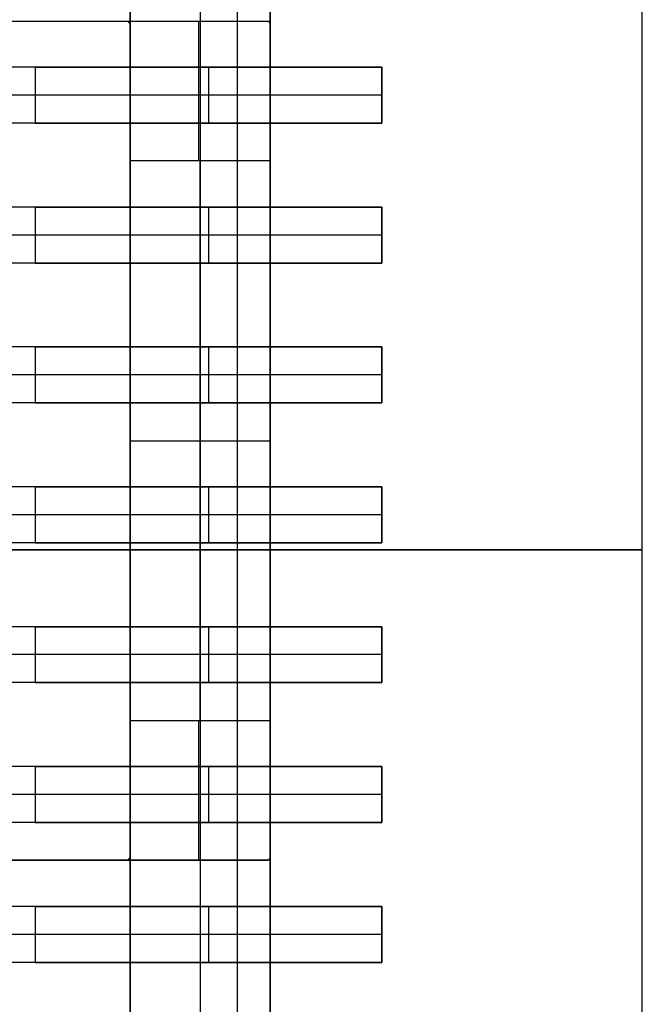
# Model space of a CAD drawing. Extents: x -64 to 57, y 4 to 161.
# Tile 83 of 256: x -53.37 to -51.15, y 74.76 to 78.28. Entities that reach past the tile are written whole.
import ezdxf

# ---------------------------------------------------------------- set-up
doc = ezdxf.new("R2010")
doc.units = 0
doc.layers.add('DEFAULT', color=7, linetype='CONTINUOUS')

msp = doc.modelspace()

# ---------------------------------------------------------------- linework, layer by layer
at = {"layer": 'DEFAULT', "color": 1}
for p, q in [((-52.5933, 71.8052, 66.7186), (-52.5933, 80.9569, 66.7186)), ((-52.5933, 71.8052, 30.4564), (-52.5933, 80.9569, 30.4564)), ((-51.1461, 71.881, 65.0127), (-51.1461, 80.881, 65.0127)), ((-51.1461, 71.881, 66.2859), (-51.1461, 80.881, 66.2859)), ((-51.1461, 71.881, 32.1622), (-51.1461, 80.881, 32.1622)), ((-51.1461, 71.881, 30.8891), (-51.1461, 80.881, 30.8891)), ((-51.1461, 71.881, 65.6493), (-51.1461, 80.881, 65.6493)), ((-51.1461, 71.881, 31.5256), (-51.1461, 80.881, 31.5256)), ((-60.6913, 76.381, 64.6377), (-51.1461, 76.381, 65.0127)), ((-60.6913, 76.381, 32.5372), (-51.1461, 76.381, 32.1622)), ((-51.1461, 76.381, 66.2859), (-54.0405, 76.381, 67.1512)), ((-51.1461, 76.381, 30.8891), (-54.0405, 76.381, 30.0237)), ((-51.1461, 76.381, 65.0127), (-51.1461, 76.381, 66.2859)), ((-51.1461, 76.381, 32.1622), (-51.1461, 76.381, 30.8891))]:
    msp.add_line(p, q, dxfattribs=at)
at = {"layer": 'DEFAULT', "color": 254}
for p, q in [((-52.9768, 68.6562, 42.6588), (-52.9768, 80.3562, 42.6588)), ((-52.9768, 80.3562, 41.9088), (-52.9768, 68.6562, 41.9088)), ((-52.9768, 68.6562, 42.2838), (-52.9768, 80.3562, 42.2838)), ((-52.9768, 78.2611, 42.6588), (-52.9768, 79.9712, 42.6588)), ((-52.9768, 79.9712, 41.3338), (-52.9768, 69.0412, 41.3338)), ((-52.4768, 78.2611, 42.6588), (-52.4768, 79.9712, 42.6588)), ((-52.4768, 79.9712, 41.3338), (-52.4768, 69.0412, 41.3338)), ((-52.9768, 69.2412, 40.0088), (-52.9768, 79.7712, 40.0088)), ((-52.7268, 79.7712, 40.0088), (-52.7268, 69.2412, 40.0088)), ((-52.4768, 69.2412, 40.0088), (-52.4768, 79.7712, 40.0088)), ((-53.6768, 78.2712, 43.2088), (-52.6417, 78.2712, 43.2088)), ((-53.0793, 78.2712, 43.5764), (-53.0793, 78.2712, 42.9621)), ((-52.9869, 78.2712, 42.7588), (-52.4818, 78.2712, 42.7588)), ((-52.9768, 78.2611, 42.6588), (-52.9869, 78.2712, 42.7588)), ((-52.4818, 78.2712, 42.7588), (-52.4768, 78.2611, 42.6588)), ((-52.0768, 78.1062, 37.6788), (-53.3168, 78.1062, 37.6788)), ((-53.3168, 78.1062, 37.4788), (-52.0768, 78.1062, 37.4788)), ((-53.3168, 78.1062, 37.6788), (-53.3168, 77.9062, 37.6788)), ((-53.3168, 78.1062, 37.4788), (-53.3168, 77.9062, 37.4788)), ((-52.9018, 78.1062, 37.4788), (-52.9018, 78.1062, 37.6788)), ((-52.6968, 78.1062, 37.6788), (-52.6968, 77.9062, 37.6788)), ((-52.6968, 78.1062, 37.4788), (-52.6968, 77.9062, 37.4788)), ((-52.0768, 78.1062, 37.4788), (-52.0768, 78.1062, 37.6788)), ((-52.0768, 77.9062, 37.6788), (-52.0768, 78.1062, 37.6788)), ((-52.0768, 77.9062, 37.4788), (-52.0768, 78.1062, 37.4788)), ((-52.0768, 78.1062, 37.5788), (-52.0768, 77.9062, 37.5788)), ((-52.0768, 78.0062, 37.6788), (-53.3168, 78.0062, 37.6788)), ((-52.0768, 78.0062, 37.4788), (-53.3168, 78.0062, 37.4788)), ((-52.0768, 78.0062, 37.4788), (-52.0768, 78.0062, 37.6788)), ((-52.0768, 77.9062, 37.6788), (-53.3168, 77.9062, 37.6788)), ((-53.3168, 77.9062, 37.4788), (-52.0768, 77.9062, 37.4788)), ((-52.9018, 77.9062, 37.4788), (-52.9018, 77.9062, 37.6788)), ((-52.0768, 77.9062, 37.4788), (-52.0768, 77.9062, 37.6788)), ((-52.4768, 77.7712, 42.2588), (-52.9768, 77.7712, 42.2588)), ((-52.9768, 77.7712, 42.2588), (-52.9768, 75.7712, 42.2588)), ((-52.7268, 75.7712, 42.2588), (-52.7268, 77.7712, 42.2588)), ((-52.4768, 77.7712, 42.2588), (-52.4768, 75.7712, 42.2588)), ((-52.0768, 77.6062, 37.6788), (-53.3168, 77.6062, 37.6788)), ((-53.3168, 77.6062, 37.4788), (-52.0768, 77.6062, 37.4788)), ((-53.3168, 77.6062, 37.6788), (-53.3168, 77.4062, 37.6788)), ((-53.3168, 77.6062, 37.4788), (-53.3168, 77.4062, 37.4788)), ((-52.9018, 77.6062, 37.4788), (-52.9018, 77.6062, 37.6788)), ((-52.6968, 77.6062, 37.6788), (-52.6968, 77.4062, 37.6788)), ((-52.6968, 77.6062, 37.4788), (-52.6968, 77.4062, 37.4788)), ((-52.0768, 77.6062, 37.4788), (-52.0768, 77.6062, 37.6788)), ((-52.0768, 77.4062, 37.4788), (-52.0768, 77.6062, 37.4788)), ((-52.0768, 77.6062, 37.6788), (-52.0768, 77.4062, 37.6788)), ((-52.0768, 77.6062, 37.5788), (-52.0768, 77.4062, 37.5788)), ((-52.0768, 77.5062, 37.6788), (-53.3168, 77.5062, 37.6788)), ((-52.0768, 77.5062, 37.4788), (-53.3168, 77.5062, 37.4788)), ((-52.0768, 77.5062, 37.4788), (-52.0768, 77.5062, 37.6788)), ((-52.0768, 77.4062, 37.6788), (-53.3168, 77.4062, 37.6788)), ((-53.3168, 77.4062, 37.4788), (-52.0768, 77.4062, 37.4788)), ((-52.9018, 77.4062, 37.4788), (-52.9018, 77.4062, 37.6788)), ((-52.0768, 77.4062, 37.4788), (-52.0768, 77.4062, 37.6788)), ((-52.0768, 77.1062, 37.6788), (-53.3168, 77.1062, 37.6788)), ((-53.3168, 77.1062, 37.4788), (-52.0768, 77.1062, 37.4788)), ((-53.3168, 77.1062, 37.6788), (-53.3168, 76.9062, 37.6788)), ((-53.3168, 77.1062, 37.4788), (-53.3168, 76.9062, 37.4788)), ((-52.9018, 77.1062, 37.4788), (-52.9018, 77.1062, 37.6788)), ((-52.6968, 77.1062, 37.6788), (-52.6968, 76.9062, 37.6788)), ((-52.6968, 77.1062, 37.4788), (-52.6968, 76.9062, 37.4788)), ((-52.0768, 77.1062, 37.4788), (-52.0768, 77.1062, 37.6788)), ((-52.0768, 76.9062, 37.6788), (-52.0768, 77.1062, 37.6788)), ((-52.0768, 76.9062, 37.4788), (-52.0768, 77.1062, 37.4788)), ((-52.0768, 77.1062, 37.5788), (-52.0768, 76.9062, 37.5788)), ((-52.0768, 77.0062, 37.6788), (-53.3168, 77.0062, 37.6788)), ((-52.0768, 77.0062, 37.4788), (-53.3168, 77.0062, 37.4788)), ((-52.0768, 77.0062, 37.4788), (-52.0768, 77.0062, 37.6788)), ((-52.0768, 76.9062, 37.6788), (-53.3168, 76.9062, 37.6788)), ((-53.3168, 76.9062, 37.4788), (-52.0768, 76.9062, 37.4788)), ((-52.9018, 76.9062, 37.4788), (-52.9018, 76.9062, 37.6788)), ((-52.0768, 76.9062, 37.4788), (-52.0768, 76.9062, 37.6788)), ((-52.9768, 76.7712, 42.2588), (-52.4768, 76.7712, 42.2588)), ((-52.0768, 76.6062, 37.6788), (-53.3168, 76.6062, 37.6788)), ((-53.3168, 76.6062, 37.4788), (-52.0768, 76.6062, 37.4788)), ((-53.3168, 76.6062, 37.6788), (-53.3168, 76.4062, 37.6788)), ((-53.3168, 76.6062, 37.4788), (-53.3168, 76.4062, 37.4788)), ((-52.9018, 76.6062, 37.4788), (-52.9018, 76.6062, 37.6788)), ((-52.6968, 76.6062, 37.6788), (-52.6968, 76.4062, 37.6788)), ((-52.6968, 76.6062, 37.4788), (-52.6968, 76.4062, 37.4788)), ((-52.0768, 76.6062, 37.4788), (-52.0768, 76.6062, 37.6788)), ((-52.0768, 76.4062, 37.4788), (-52.0768, 76.6062, 37.4788)), ((-52.0768, 76.6062, 37.6788), (-52.0768, 76.4062, 37.6788)), ((-52.0768, 76.6062, 37.5788), (-52.0768, 76.4062, 37.5788)), ((-52.0768, 76.5062, 37.6788), (-53.3168, 76.5062, 37.6788)), ((-52.0768, 76.5062, 37.4788), (-53.3168, 76.5062, 37.4788)), ((-52.0768, 76.5062, 37.4788), (-52.0768, 76.5062, 37.6788)), ((-52.0768, 76.4062, 37.6788), (-53.3168, 76.4062, 37.6788)), ((-53.3168, 76.4062, 37.4788), (-52.0768, 76.4062, 37.4788)), ((-52.9018, 76.4062, 37.4788), (-52.9018, 76.4062, 37.6788)), ((-52.0768, 76.4062, 37.4788), (-52.0768, 76.4062, 37.6788)), ((-52.0768, 76.1062, 37.6788), (-53.3168, 76.1062, 37.6788)), ((-53.3168, 76.1062, 37.4788), (-52.0768, 76.1062, 37.4788)), ((-53.3168, 76.1062, 37.6788), (-53.3168, 75.9062, 37.6788)), ((-53.3168, 76.1062, 37.4788), (-53.3168, 75.9062, 37.4788)), ((-52.9018, 76.1062, 37.4788), (-52.9018, 76.1062, 37.6788)), ((-52.6968, 76.1062, 37.6788), (-52.6968, 75.9062, 37.6788)), ((-52.6968, 76.1062, 37.4788), (-52.6968, 75.9062, 37.4788)), ((-52.0768, 76.1062, 37.4788), (-52.0768, 76.1062, 37.6788)), ((-52.0768, 75.9062, 37.6788), (-52.0768, 76.1062, 37.6788)), ((-52.0768, 75.9062, 37.4788), (-52.0768, 76.1062, 37.4788)), ((-52.0768, 76.1062, 37.5788), (-52.0768, 75.9062, 37.5788)), ((-52.0768, 76.0062, 37.6788), (-53.3168, 76.0062, 37.6788)), ((-52.0768, 76.0062, 37.4788), (-53.3168, 76.0062, 37.4788)), ((-52.0768, 76.0062, 37.4788), (-52.0768, 76.0062, 37.6788)), ((-52.0768, 75.9062, 37.6788), (-53.3168, 75.9062, 37.6788)), ((-53.3168, 75.9062, 37.4788), (-52.0768, 75.9062, 37.4788)), ((-52.9018, 75.9062, 37.4788), (-52.9018, 75.9062, 37.6788)), ((-52.0768, 75.9062, 37.4788), (-52.0768, 75.9062, 37.6788)), ((-52.9768, 75.7712, 42.2588), (-52.4768, 75.7712, 42.2588)), ((-52.0768, 75.6062, 37.6788), (-53.3168, 75.6062, 37.6788)), ((-53.3168, 75.6062, 37.4788), (-52.0768, 75.6062, 37.4788)), ((-53.3168, 75.6062, 37.6788), (-53.3168, 75.4062, 37.6788)), ((-53.3168, 75.6062, 37.4788), (-53.3168, 75.4062, 37.4788)), ((-52.9018, 75.6062, 37.4788), (-52.9018, 75.6062, 37.6788)), ((-52.6968, 75.6062, 37.6788), (-52.6968, 75.4062, 37.6788)), ((-52.6968, 75.6062, 37.4788), (-52.6968, 75.4062, 37.4788)), ((-52.0768, 75.6062, 37.4788), (-52.0768, 75.6062, 37.6788)), ((-52.0768, 75.4062, 37.4788), (-52.0768, 75.6062, 37.4788)), ((-52.0768, 75.6062, 37.6788), (-52.0768, 75.4062, 37.6788)), ((-52.0768, 75.6062, 37.5788), (-52.0768, 75.4062, 37.5788)), ((-52.0768, 75.5062, 37.6788), (-53.3168, 75.5062, 37.6788)), ((-52.0768, 75.5062, 37.4788), (-53.3168, 75.5062, 37.4788)), ((-52.0768, 75.5062, 37.4788), (-52.0768, 75.5062, 37.6788)), ((-52.0768, 75.4062, 37.6788), (-53.3168, 75.4062, 37.6788)), ((-53.3168, 75.4062, 37.4788), (-52.0768, 75.4062, 37.4788)), ((-52.9018, 75.4062, 37.4788), (-52.9018, 75.4062, 37.6788)), ((-52.0768, 75.4062, 37.4788), (-52.0768, 75.4062, 37.6788)), ((-52.6417, 75.2712, 43.2088), (-53.6768, 75.2712, 43.2088)), ((-53.0793, 75.2712, 42.9621), (-53.0793, 75.2712, 43.5764)), ((-52.9869, 75.2712, 42.7588), (-52.9768, 75.2813, 42.6588)), ((-52.4818, 75.2712, 42.7588), (-52.9869, 75.2712, 42.7588)), ((-52.9768, 75.2813, 42.6588), (-52.9768, 73.7311, 42.6588)), ((-52.4768, 75.2813, 42.6588), (-52.4818, 75.2712, 42.7588)), ((-52.4768, 73.7311, 42.6588), (-52.4768, 75.2813, 42.6588)), ((-52.0768, 75.1062, 37.6788), (-53.3168, 75.1062, 37.6788)), ((-53.3168, 75.1062, 37.4788), (-52.0768, 75.1062, 37.4788)), ((-53.3168, 75.1062, 37.6788), (-53.3168, 74.9062, 37.6788)), ((-53.3168, 75.1062, 37.4788), (-53.3168, 74.9062, 37.4788)), ((-52.9018, 75.1062, 37.4788), (-52.9018, 75.1062, 37.6788)), ((-52.6968, 75.1062, 37.6788), (-52.6968, 74.9062, 37.6788)), ((-52.6968, 75.1062, 37.4788), (-52.6968, 74.9062, 37.4788)), ((-52.0768, 75.1062, 37.4788), (-52.0768, 75.1062, 37.6788)), ((-52.0768, 74.9062, 37.6788), (-52.0768, 75.1062, 37.6788)), ((-52.0768, 74.9062, 37.4788), (-52.0768, 75.1062, 37.4788)), ((-52.0768, 75.1062, 37.5788), (-52.0768, 74.9062, 37.5788)), ((-52.0768, 75.0062, 37.6788), (-53.3168, 75.0062, 37.6788)), ((-52.0768, 75.0062, 37.4788), (-53.3168, 75.0062, 37.4788)), ((-52.0768, 75.0062, 37.4788), (-52.0768, 75.0062, 37.6788)), ((-52.0768, 74.9062, 37.6788), (-53.3168, 74.9062, 37.6788)), ((-53.3168, 74.9062, 37.4788), (-52.0768, 74.9062, 37.4788)), ((-52.9018, 74.9062, 37.4788), (-52.9018, 74.9062, 37.6788)), ((-52.0768, 74.9062, 37.4788), (-52.0768, 74.9062, 37.6788))]:
    msp.add_line(p, q, dxfattribs=at)
at = {"layer": 'DEFAULT', "color": 254, "extrusion": (-4.37114e-08, 1, 1.06016e-15)}
msp.add_arc((53.4768, 42.6588, 78.2712), 1, 90, 174.2608, dxfattribs=at)
at = {"layer": 'DEFAULT', "color": 254, "extrusion": (-4.37114e-08, 1, 2.83652e-15)}
msp.add_arc((53.4768, 42.6588, 78.2712), 0.5, 90, 168.463, dxfattribs=at)
at = {"layer": 'DEFAULT', "color": 254, "extrusion": (1, 4.37114e-08, 1.19834e-18)}
for centre, start, end in [((77.7712, 42.7588, -52.9768), 270, 348.463), ((75.7712, 42.7588, -52.9768), 191.537, 270), ((75.7712, 42.7588, -52.4768), 191.537, 270)]:
    msp.add_arc(centre, 0.5, start, end, dxfattribs=at)
at = {"layer": 'DEFAULT', "color": 254, "extrusion": (1, 4.37114e-08, 0)}
for centre, start, end in [((77.7712, 42.7588, -52.7319), 270, 360), ((75.7712, 42.7588, -52.7319), 180, 270)]:
    msp.add_arc(centre, 0.5, start, end, dxfattribs=at)
at = {"layer": 'DEFAULT', "color": 254, "extrusion": (1, 4.37114e-08, 2.06177e-15)}
msp.add_arc((77.7712, 42.7588, -52.4768), 0.5, 270, 348.463, dxfattribs=at)
at = {"layer": 'DEFAULT', "color": 254, "extrusion": (-4.37114e-08, 1, 5.18638e-17)}
for centre in [(53.3168, 37.8888, 78.1062), (53.3168, 37.8888, 77.1062), (53.3168, 37.8888, 76.1062), (53.3168, 37.8888, 75.1062)]:
    msp.add_arc(centre, 0.41, 270, 0, dxfattribs=at)
at = {"layer": 'DEFAULT', "color": 254, "extrusion": (-4.37114e-08, 1, 1.16337e-16)}
for centre in [(53.3168, 37.8888, 78.1062), (53.3168, 37.8888, 77.1062), (53.3168, 37.8888, 76.1062), (53.3168, 37.8888, 75.1062)]:
    msp.add_arc(centre, 0.21, 270, 0, dxfattribs=at)
at = {"layer": 'DEFAULT', "color": 254, "extrusion": (-4.37114e-08, 1, 0)}
for centre, radius in [((53.3168, 37.8888, 78.0062), 0.41), ((53.3168, 37.8888, 78.0062), 0.21), ((53.3168, 37.8888, 77.5062), 0.41), ((53.3168, 37.8888, 77.5062), 0.21), ((53.3168, 37.8888, 77.0062), 0.41), ((53.3168, 37.8888, 77.0062), 0.21), ((53.3168, 37.8888, 76.5062), 0.41), ((53.3168, 37.8888, 76.5062), 0.21), ((53.3168, 37.8888, 76.0062), 0.41), ((53.3168, 37.8888, 76.0062), 0.21), ((53.3168, 37.8888, 75.5062), 0.41), ((53.3168, 37.8888, 75.5062), 0.21), ((53.3168, 37.8888, 75.0062), 0.41), ((53.3168, 37.8888, 75.0062), 0.21)]:
    msp.add_arc(centre, radius, 270, 0, dxfattribs=at)
at = {"layer": 'DEFAULT', "color": 254, "extrusion": (-4.37114e-08, 1, -1.51226e-16)}
for centre in [(53.3168, 37.8888, 77.9062), (53.3168, 37.8888, 76.9062), (53.3168, 37.8888, 75.9062), (53.3168, 37.8888, 74.9062)]:
    msp.add_arc(centre, 0.41, 270, 0, dxfattribs=at)
at = {"layer": 'DEFAULT', "color": 254, "extrusion": (-4.37114e-08, 1, -2.80172e-16)}
for centre in [(53.3168, 37.8888, 77.9062), (53.3168, 37.8888, 76.9062), (53.3168, 37.8888, 75.9062), (53.3168, 37.8888, 74.9062)]:
    msp.add_arc(centre, 0.21, 270, 0, dxfattribs=at)
at = {"layer": 'DEFAULT', "color": 254, "extrusion": (-4.37114e-08, 1, 2.90572e-16)}
for centre in [(53.3168, 37.8888, 77.6062), (53.3168, 37.8888, 76.6062), (53.3168, 37.8888, 75.6062)]:
    msp.add_arc(centre, 0.41, 270, 0, dxfattribs=at)
at = {"layer": 'DEFAULT', "color": 254, "extrusion": (-4.37114e-08, 1, 3.55045e-16)}
for centre in [(53.3168, 37.8888, 77.6062), (53.3168, 37.8888, 76.6062), (53.3168, 37.8888, 75.6062)]:
    msp.add_arc(centre, 0.21, 270, 0, dxfattribs=at)
at = {"layer": 'DEFAULT', "color": 254, "extrusion": (-4.37114e-08, 1, 8.74827e-17)}
for centre in [(53.3168, 37.8888, 77.4062), (53.3168, 37.8888, 76.4062), (53.3168, 37.8888, 75.4062)]:
    msp.add_arc(centre, 0.41, 270, 0, dxfattribs=at)
at = {"layer": 'DEFAULT', "color": 254, "extrusion": (-4.37114e-08, 1, -4.14631e-17)}
for centre in [(53.3168, 37.8888, 77.4062), (53.3168, 37.8888, 76.4062), (53.3168, 37.8888, 75.4062)]:
    msp.add_arc(centre, 0.21, 270, 0, dxfattribs=at)
at = {"layer": 'DEFAULT', "color": 254, "extrusion": (-4.37114e-08, 1, -7.00449e-17)}
msp.add_arc((53.4768, 42.6588, 75.2712), 1, 90, 174.2608, dxfattribs=at)
at = {"layer": 'DEFAULT', "color": 254, "extrusion": (-4.37114e-08, 1, -8.1393e-16)}
msp.add_arc((53.4768, 42.6588, 75.2712), 0.5, 90, 168.463, dxfattribs=at)

doc.saveas('drawing.dxf')
